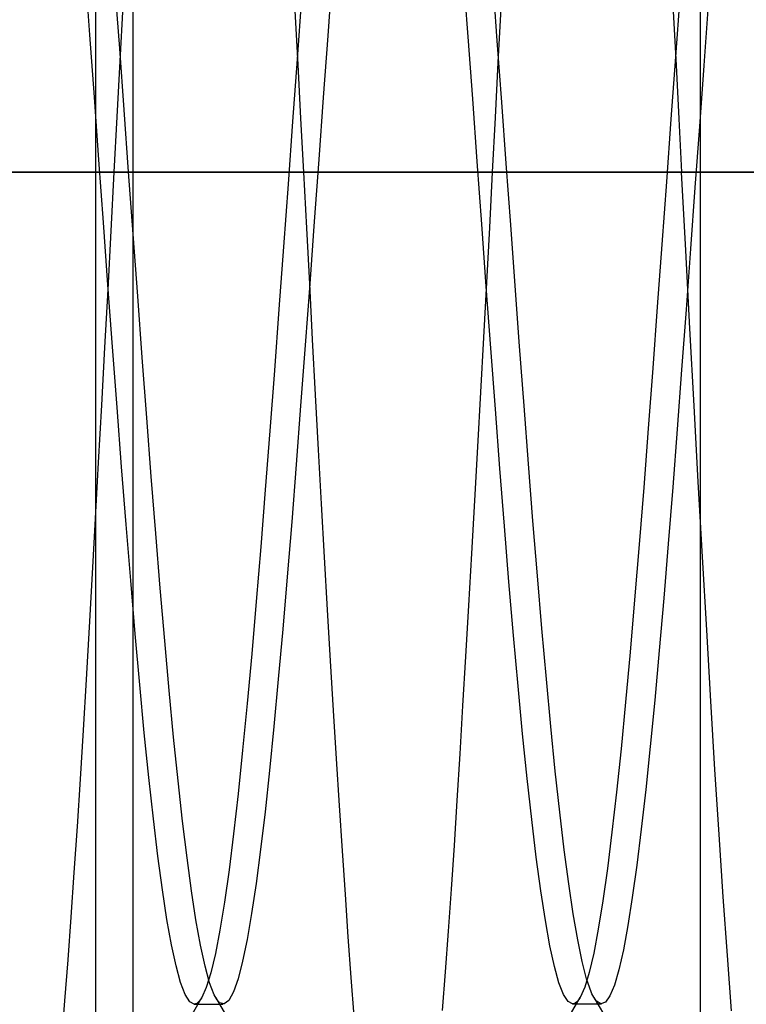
# Model space of a CAD drawing. Header units: millimetres. Extents: x 0 to 93, y -1.2 to 50.
# Tile 134 of 140: x 89.6 to 90.6, y 42.7 to 44. Entities that reach past the tile are written whole.
import ezdxf

# ---------------------------------------------------------------- set-up
doc = ezdxf.new("R2010")
doc.units = ezdxf.units.MM
doc.layers.add('MAIN-1', color=7, linetype='Continuous')
doc.layers.add('MAIN-2', color=7, linetype='Continuous')

msp = doc.modelspace()

# ---------------------------------------------------------------- linework, layer by layer
at = {"layer": 'MAIN-1'}
msp.add_line((89.75, 30.5), (89.75, 47.5), dxfattribs=at)
at = {"layer": 'MAIN-2'}
for p, q in [((89.7, 46.6), (89.7, 43.8)), ((90.5, 41.2), (90.5, 45.7)), ((89.6927, 43.9816), (89.6867, 44.0628)), ((89.6927, 43.9816), (89.6867, 44.0628)), ((90.0131, 44.0605), (90.0072, 43.9803)), ((90.0131, 44.0605), (90.0072, 43.9803)), ((90.1928, 43.9793), (90.1868, 44.0606)), ((90.1928, 43.9793), (90.1868, 44.0606)), ((89.7322, 43.9636), (89.7263, 44.0436)), ((89.7322, 43.9636), (89.7263, 44.0436)), ((90.2314, 43.9739), (90.2255, 44.0541)), ((90.2314, 43.9739), (90.2255, 44.0541)), ((89.9727, 44.0313), (89.9667, 43.9497)), ((89.9727, 44.0313), (89.9667, 43.9497)), ((90.4729, 44.0342), (90.4669, 43.9525)), ((90.4729, 44.0342), (90.4669, 43.9525)), ((89.733, 43.947), (89.7369, 44.0203)), ((89.733, 43.947), (89.7369, 44.0203)), ((90.2327, 43.9451), (90.2365, 44.0171)), ((90.2327, 43.9451), (90.2365, 44.0171)), ((90.5102, 44.0213), (90.5043, 43.9411)), ((90.5102, 44.0213), (90.5043, 43.9411)), ((89.9638, 44.0133), (89.9676, 43.9424)), ((89.9638, 44.0133), (89.9676, 43.9424)), ((90.4639, 44.0127), (90.4676, 43.9417)), ((90.4639, 44.0127), (90.4676, 43.9417)), ((89.6987, 43.8993), (89.6927, 43.9816)), ((89.6987, 43.8993), (89.6927, 43.9816)), ((90.0072, 43.9803), (90.0012, 43.899)), ((90.0072, 43.9803), (90.0012, 43.899)), ((90.1988, 43.897), (90.1928, 43.9793)), ((90.1988, 43.897), (90.1928, 43.9793)), ((90.2373, 43.8929), (90.2314, 43.9739)), ((90.2373, 43.8929), (90.2314, 43.9739)), ((89.7381, 43.8825), (89.7322, 43.9636)), ((89.7381, 43.8825), (89.7322, 43.9636)), ((90.4669, 43.9525), (90.4609, 43.8701)), ((90.4669, 43.9525), (90.4609, 43.8701)), ((89.729, 43.8735), (89.733, 43.947)), ((89.729, 43.8735), (89.733, 43.947)), ((89.9667, 43.9497), (89.9607, 43.8672)), ((89.9667, 43.9497), (89.9607, 43.8672)), ((89.9676, 43.9424), (89.9714, 43.8712)), ((89.9676, 43.9424), (89.9714, 43.8712)), ((90.2289, 43.8726), (90.2327, 43.9451)), ((90.2289, 43.8726), (90.2327, 43.9451)), ((90.4676, 43.9417), (90.4713, 43.8708)), ((90.4676, 43.9417), (90.4713, 43.8708)), ((90.5043, 43.9411), (90.4985, 43.8605)), ((90.5043, 43.9411), (90.4985, 43.8605)), ((89.7047, 43.8164), (89.6987, 43.8993)), ((89.7047, 43.8164), (89.6987, 43.8993)), ((90.0012, 43.899), (89.9953, 43.8171)), ((90.0012, 43.899), (89.9953, 43.8171)), ((90.2048, 43.8142), (90.1988, 43.897)), ((90.2048, 43.8142), (90.1988, 43.897)), ((90.2432, 43.8117), (90.2373, 43.8929)), ((90.2432, 43.8117), (90.2373, 43.8929)), ((89.744, 43.8005), (89.7381, 43.8825)), ((89.744, 43.8005), (89.7381, 43.8825)), ((89.7251, 43.8), (89.729, 43.8735)), ((89.7251, 43.8), (89.729, 43.8735)), ((89.9607, 43.8672), (89.9547, 43.7843)), ((89.9607, 43.8672), (89.9547, 43.7843)), ((89.9714, 43.8712), (89.9751, 43.8)), ((89.9714, 43.8712), (89.9751, 43.8)), ((90.2251, 43.8), (90.2289, 43.8726)), ((90.2251, 43.8), (90.2289, 43.8726)), ((90.4609, 43.8701), (90.4549, 43.7872)), ((90.4609, 43.8701), (90.4549, 43.7872)), ((90.4713, 43.8708), (90.4749, 43.8)), ((90.4713, 43.8708), (90.4749, 43.8)), ((90.4985, 43.8605), (90.4926, 43.7797)), ((90.4985, 43.8605), (90.4926, 43.7797)), ((89.7107, 43.7335), (89.7047, 43.8164)), ((89.7107, 43.7335), (89.7047, 43.8164)), ((89.9953, 43.8171), (89.9893, 43.7348)), ((89.9953, 43.8171), (89.9893, 43.7348)), ((90.2108, 43.7314), (90.2048, 43.8142)), ((90.2108, 43.7314), (90.2048, 43.8142)), ((90.2491, 43.7305), (90.2432, 43.8117)), ((90.2491, 43.7305), (90.2432, 43.8117)), ((82.9, 43.8), (91.9, 43.8)), ((91.4351, 43.8), (82.9, 43.8)), ((89.7, 43.8), (90.9, 43.8)), ((89.7, 43.8), (89.7, 41)), ((89.7, 43.8), (91.1, 43.8)), ((89.7, 43.8), (89.7, 43.8)), ((89.7, 43.8), (89.7, 43.8)), ((89.7, 43.8), (91.9, 43.8)), ((89.7, 43.8), (91.4351, 43.8)), ((89.7, 43.8), (91.1, 43.8)), ((89.7, 43.8), (91.1, 43.8)), ((89.7, 43.8), (89.7, 43.8)), ((89.7, 43.8), (89.7, 43.8)), ((89.7, 43.8), (91.9, 43.8)), ((89.7, 43.8), (91.4351, 43.8)), ((89.7209, 43.7225), (89.7251, 43.8)), ((89.7209, 43.7225), (89.7251, 43.8)), ((89.75, 43.7183), (89.744, 43.8005)), ((89.75, 43.7183), (89.744, 43.8005)), ((89.9751, 43.8), (89.979, 43.7263)), ((89.9751, 43.8), (89.979, 43.7263)), ((90.2213, 43.7271), (90.2251, 43.8)), ((90.2213, 43.7271), (90.2251, 43.8)), ((90.4804, 43.6967), (90.4749, 43.8)), ((90.4804, 43.6967), (90.4749, 43.8)), ((89.9547, 43.7843), (89.9487, 43.7015)), ((89.9547, 43.7843), (89.9487, 43.7015)), ((90.4549, 43.7872), (90.4489, 43.7044)), ((90.4549, 43.7872), (90.4489, 43.7044)), ((90.4926, 43.7797), (90.4867, 43.6989)), ((90.4926, 43.7797), (90.4867, 43.6989)), ((89.7167, 43.651), (89.7107, 43.7335)), ((89.7167, 43.651), (89.7107, 43.7335)), ((89.9893, 43.7348), (89.9834, 43.6526)), ((89.9893, 43.7348), (89.9834, 43.6526)), ((90.2168, 43.6489), (90.2108, 43.7314)), ((90.2168, 43.6489), (90.2108, 43.7314)), ((89.7168, 43.6451), (89.7209, 43.7225)), ((89.7168, 43.6451), (89.7209, 43.7225)), ((89.756, 43.6363), (89.75, 43.7183)), ((89.756, 43.6363), (89.75, 43.7183)), ((89.979, 43.7263), (89.9829, 43.6526)), ((89.979, 43.7263), (89.9829, 43.6526)), ((90.2174, 43.6542), (90.2213, 43.7271)), ((90.2174, 43.6542), (90.2213, 43.7271)), ((90.255, 43.6497), (90.2491, 43.7305)), ((90.255, 43.6497), (90.2491, 43.7305)), ((89.9487, 43.7015), (89.9427, 43.6192)), ((89.9487, 43.7015), (89.9427, 43.6192)), ((90.4489, 43.7044), (90.4429, 43.6222)), ((90.4489, 43.7044), (90.4429, 43.6222)), ((90.4858, 43.5936), (90.4804, 43.6967)), ((90.4858, 43.5936), (90.4804, 43.6967)), ((90.4867, 43.6989), (90.4809, 43.6184)), ((90.4867, 43.6989), (90.4809, 43.6184)), ((89.9834, 43.6526), (89.9774, 43.5713)), ((89.9834, 43.6526), (89.9774, 43.5713)), ((89.9829, 43.6526), (89.9868, 43.579)), ((89.9829, 43.6526), (89.9868, 43.579)), ((90.2136, 43.5815), (90.2174, 43.6542)), ((90.2136, 43.5815), (90.2174, 43.6542)), ((89.7126, 43.5682), (89.7168, 43.6451)), ((89.7126, 43.5682), (89.7168, 43.6451)), ((89.7227, 43.5693), (89.7167, 43.651)), ((89.7227, 43.5693), (89.7167, 43.651)), ((90.2228, 43.5673), (90.2168, 43.6489)), ((90.2228, 43.5673), (90.2168, 43.6489)), ((90.2608, 43.5699), (90.255, 43.6497)), ((90.2608, 43.5699), (90.255, 43.6497)), ((89.7619, 43.5551), (89.756, 43.6363)), ((89.7619, 43.5551), (89.756, 43.6363)), ((89.9427, 43.6192), (89.9367, 43.5379)), ((89.9427, 43.6192), (89.9367, 43.5379)), ((90.4429, 43.6222), (90.4369, 43.541)), ((90.4429, 43.6222), (90.4369, 43.541)), ((90.4809, 43.6184), (90.475, 43.5388)), ((90.4809, 43.6184), (90.475, 43.5388)), ((90.4914, 43.4914), (90.4858, 43.5936)), ((90.4914, 43.4914), (90.4858, 43.5936)), ((89.9868, 43.579), (89.9907, 43.5058)), ((89.9868, 43.579), (89.9907, 43.5058)), ((90.2096, 43.5091), (90.2136, 43.5815)), ((90.2096, 43.5091), (90.2136, 43.5815)), ((89.7085, 43.4919), (89.7126, 43.5682)), ((89.7085, 43.4919), (89.7126, 43.5682)), ((89.7287, 43.489), (89.7227, 43.5693)), ((89.7287, 43.489), (89.7227, 43.5693)), ((89.9774, 43.5713), (89.9714, 43.4914)), ((89.9774, 43.5713), (89.9714, 43.4914)), ((90.2288, 43.487), (90.2228, 43.5673)), ((90.2288, 43.487), (90.2228, 43.5673)), ((90.2667, 43.4914), (90.2608, 43.5699)), ((90.2667, 43.4914), (90.2608, 43.5699)), ((89.7679, 43.4754), (89.7619, 43.5551)), ((89.7679, 43.4754), (89.7619, 43.5551)), ((89.9367, 43.5379), (89.9307, 43.4582)), ((89.9367, 43.5379), (89.9307, 43.4582)), ((90.4369, 43.541), (90.4309, 43.4612)), ((90.4369, 43.541), (90.4309, 43.4612)), ((90.475, 43.5388), (90.4691, 43.4605)), ((90.475, 43.5388), (90.4691, 43.4605)), ((89.9907, 43.5058), (89.9946, 43.4332)), ((89.9907, 43.5058), (89.9946, 43.4332)), ((90.2057, 43.4372), (90.2096, 43.5091)), ((90.2057, 43.4372), (90.2096, 43.5091)), ((89.7043, 43.4164), (89.7085, 43.4919)), ((89.7043, 43.4164), (89.7085, 43.4919)), ((89.7347, 43.4104), (89.7287, 43.489)), ((89.7347, 43.4104), (89.7287, 43.489)), ((89.9714, 43.4914), (89.9655, 43.4135)), ((89.9714, 43.4914), (89.9655, 43.4135)), ((90.2348, 43.4084), (90.2288, 43.487)), ((90.2348, 43.4084), (90.2288, 43.487)), ((90.2726, 43.4144), (90.2667, 43.4914)), ((90.2726, 43.4144), (90.2667, 43.4914)), ((90.497, 43.3906), (90.4914, 43.4914)), ((90.497, 43.3906), (90.4914, 43.4914)), ((89.7739, 43.3977), (89.7679, 43.4754)), ((89.7739, 43.3977), (89.7679, 43.4754)), ((89.9307, 43.4582), (89.9247, 43.3803)), ((89.9307, 43.4582), (89.9247, 43.3803)), ((90.4309, 43.4612), (90.4249, 43.3833)), ((90.4309, 43.4612), (90.4249, 43.3833)), ((90.4691, 43.4605), (90.4632, 43.3837)), ((90.4691, 43.4605), (90.4632, 43.3837)), ((89.9946, 43.4332), (89.9985, 43.3615)), ((89.9946, 43.4332), (89.9985, 43.3615)), ((90.2017, 43.3661), (90.2057, 43.4372)), ((90.2017, 43.3661), (90.2057, 43.4372)), ((89.7002, 43.3421), (89.7043, 43.4164)), ((89.7002, 43.3421), (89.7043, 43.4164)), ((89.7407, 43.3341), (89.7347, 43.4104)), ((89.7407, 43.3341), (89.7347, 43.4104)), ((89.9655, 43.4135), (89.9596, 43.338)), ((89.9655, 43.4135), (89.9596, 43.338)), ((90.2408, 43.3321), (90.2348, 43.4084)), ((90.2408, 43.3321), (90.2348, 43.4084)), ((90.2785, 43.3393), (90.2726, 43.4144)), ((90.2785, 43.3393), (90.2726, 43.4144)), ((89.7798, 43.3224), (89.7739, 43.3977)), ((89.7798, 43.3224), (89.7739, 43.3977)), ((89.9247, 43.3803), (89.9187, 43.3049)), ((89.9247, 43.3803), (89.9187, 43.3049)), ((90.4249, 43.3833), (90.4189, 43.3077)), ((90.4249, 43.3833), (90.4189, 43.3077)), ((90.4632, 43.3837), (90.4572, 43.3089)), ((90.4632, 43.3837), (90.4572, 43.3089)), ((90.5026, 43.2914), (90.497, 43.3906)), ((90.5026, 43.2914), (90.497, 43.3906)), ((89.9985, 43.3615), (90.0025, 43.2909)), ((89.9985, 43.3615), (90.0025, 43.2909)), ((90.1977, 43.296), (90.2017, 43.3661)), ((90.1977, 43.296), (90.2017, 43.3661)), ((89.6962, 43.2694), (89.7002, 43.3421)), ((89.6962, 43.2694), (89.7002, 43.3421)), ((89.7467, 43.2604), (89.7407, 43.3341)), ((89.7467, 43.2604), (89.7407, 43.3341)), ((89.9596, 43.338), (89.9537, 43.2653)), ((89.9596, 43.338), (89.9537, 43.2653)), ((90.2468, 43.2583), (90.2408, 43.3321)), ((90.2468, 43.2583), (90.2408, 43.3321)), ((90.2844, 43.2665), (90.2785, 43.3393)), ((90.2844, 43.2665), (90.2785, 43.3393)), ((89.7858, 43.25), (89.7798, 43.3224)), ((89.7858, 43.25), (89.7798, 43.3224)), ((89.9187, 43.3049), (89.9127, 43.2324)), ((89.9187, 43.3049), (89.9127, 43.2324)), ((90.4189, 43.3077), (90.4129, 43.2349)), ((90.4189, 43.3077), (90.4129, 43.2349)), ((90.4572, 43.3089), (90.4513, 43.2367)), ((90.4572, 43.3089), (90.4513, 43.2367)), ((90.0025, 43.2909), (90.0065, 43.2216)), ((90.0025, 43.2909), (90.0065, 43.2216)), ((90.1937, 43.2272), (90.1977, 43.296)), ((90.1937, 43.2272), (90.1977, 43.296)), ((90.5082, 43.1944), (90.5026, 43.2914)), ((90.5082, 43.1944), (90.5026, 43.2914)), ((89.6922, 43.1984), (89.6962, 43.2694)), ((89.6922, 43.1984), (89.6962, 43.2694)), ((89.9537, 43.2653), (89.9478, 43.1958)), ((89.9537, 43.2653), (89.9478, 43.1958)), ((90.2903, 43.1966), (90.2844, 43.2665)), ((90.2903, 43.1966), (90.2844, 43.2665)), ((89.7527, 43.1897), (89.7467, 43.2604)), ((89.7527, 43.1897), (89.7467, 43.2604)), ((89.7917, 43.1807), (89.7858, 43.25)), ((89.7917, 43.1807), (89.7858, 43.25)), ((90.2528, 43.1877), (90.2468, 43.2583)), ((90.2528, 43.1877), (90.2468, 43.2583)), ((90.4513, 43.2367), (90.4453, 43.1675)), ((90.4513, 43.2367), (90.4453, 43.1675)), ((89.9127, 43.2324), (89.9067, 43.1632)), ((89.9127, 43.2324), (89.9067, 43.1632)), ((90.1898, 43.1599), (90.1937, 43.2272)), ((90.1898, 43.1599), (90.1937, 43.2272)), ((90.4129, 43.2349), (90.4069, 43.1654)), ((90.4129, 43.2349), (90.4069, 43.1654)), ((90.0065, 43.2216), (90.0105, 43.154)), ((90.0065, 43.2216), (90.0105, 43.154)), ((89.6883, 43.1293), (89.6922, 43.1984)), ((89.6883, 43.1293), (89.6922, 43.1984)), ((89.7587, 43.1224), (89.7527, 43.1897)), ((89.7587, 43.1224), (89.7527, 43.1897)), ((89.9478, 43.1958), (89.9419, 43.1298)), ((89.9478, 43.1958), (89.9419, 43.1298)), ((90.2588, 43.1206), (90.2528, 43.1877)), ((90.2588, 43.1206), (90.2528, 43.1877)), ((90.2962, 43.13), (90.2903, 43.1966)), ((90.2962, 43.13), (90.2903, 43.1966)), ((90.5137, 43.1005), (90.5082, 43.1944)), ((90.5137, 43.1005), (90.5082, 43.1944)), ((89.7976, 43.115), (89.7917, 43.1807)), ((89.7976, 43.115), (89.7917, 43.1807)), ((89.9067, 43.1632), (89.9007, 43.0975)), ((89.9067, 43.1632), (89.9007, 43.0975)), ((90.1859, 43.0944), (90.1898, 43.1599)), ((90.1859, 43.0944), (90.1898, 43.1599)), ((90.4069, 43.1654), (90.4009, 43.0995)), ((90.4069, 43.1654), (90.4009, 43.0995)), ((90.4453, 43.1675), (90.4394, 43.102)), ((90.4453, 43.1675), (90.4394, 43.102)), ((90.0105, 43.154), (90.0145, 43.0883)), ((90.0105, 43.154), (90.0145, 43.0883)), ((89.6843, 43.0625), (89.6883, 43.1293)), ((89.6843, 43.0625), (89.6883, 43.1293)), ((89.7647, 43.0589), (89.7587, 43.1224)), ((89.7647, 43.0589), (89.7587, 43.1224)), ((89.9419, 43.1298), (89.936, 43.0674)), ((89.9419, 43.1298), (89.936, 43.0674)), ((90.2648, 43.0574), (90.2588, 43.1206)), ((90.2648, 43.0574), (90.2588, 43.1206)), ((90.3021, 43.0671), (90.2962, 43.13)), ((90.3021, 43.0671), (90.2962, 43.13)), ((89.8035, 43.053), (89.7976, 43.115)), ((89.8035, 43.053), (89.7976, 43.115)), ((89.9007, 43.0975), (89.8947, 43.0358)), ((89.9007, 43.0975), (89.8947, 43.0358)), ((90.1821, 43.0309), (90.1859, 43.0944)), ((90.1821, 43.0309), (90.1859, 43.0944)), ((90.4009, 43.0995), (90.3949, 43.0378)), ((90.4009, 43.0995), (90.3949, 43.0378)), ((90.4394, 43.102), (90.4334, 43.0406)), ((90.4394, 43.102), (90.4334, 43.0406)), ((90.5191, 43.0104), (90.5137, 43.1005)), ((90.5191, 43.0104), (90.5137, 43.1005)), ((90.0145, 43.0883), (90.0184, 43.0245)), ((90.0145, 43.0883), (90.0184, 43.0245)), ((89.936, 43.0674), (89.9302, 43.0089)), ((89.936, 43.0674), (89.9302, 43.0089)), ((90.308, 43.0083), (90.3021, 43.0671)), ((90.308, 43.0083), (90.3021, 43.0671)), ((89.6803, 42.9977), (89.6843, 43.0625)), ((89.6803, 42.9977), (89.6843, 43.0625)), ((89.7707, 42.9998), (89.7647, 43.0589)), ((89.7707, 42.9998), (89.7647, 43.0589)), ((90.2708, 42.9985), (90.2648, 43.0574)), ((90.2708, 42.9985), (90.2648, 43.0574)), ((89.8094, 42.9952), (89.8035, 43.053)), ((89.8094, 42.9952), (89.8035, 43.053)), ((89.8947, 43.0358), (89.8887, 42.9783)), ((89.8947, 43.0358), (89.8887, 42.9783)), ((90.1784, 42.9694), (90.1821, 43.0309)), ((90.1784, 42.9694), (90.1821, 43.0309)), ((90.3949, 43.0378), (90.3889, 42.9803)), ((90.3949, 43.0378), (90.3889, 42.9803)), ((90.4334, 43.0406), (90.4275, 42.9837)), ((90.4334, 43.0406), (90.4275, 42.9837)), ((90.0184, 43.0245), (90.0223, 42.9628)), ((90.0184, 43.0245), (90.0223, 42.9628)), ((89.9302, 43.0089), (89.9243, 42.9546)), ((89.9302, 43.0089), (89.9243, 42.9546)), ((90.3139, 42.9539), (90.308, 43.0083)), ((90.3139, 42.9539), (90.308, 43.0083)), ((90.5245, 42.9243), (90.5191, 43.0104)), ((90.5245, 42.9243), (90.5191, 43.0104)), ((89.6763, 42.935), (89.6803, 42.9977)), ((89.6763, 42.935), (89.6803, 42.9977)), ((89.7767, 42.9452), (89.7707, 42.9998)), ((89.7767, 42.9452), (89.7707, 42.9998)), ((89.8153, 42.942), (89.8094, 42.9952)), ((89.8153, 42.942), (89.8094, 42.9952)), ((90.2768, 42.9442), (90.2708, 42.9985)), ((90.2768, 42.9442), (90.2708, 42.9985)), ((89.8887, 42.9783), (89.8827, 42.9255)), ((89.8887, 42.9783), (89.8827, 42.9255)), ((90.3889, 42.9803), (90.3829, 42.9275)), ((90.3889, 42.9803), (90.3829, 42.9275)), ((90.4275, 42.9837), (90.4216, 42.9314)), ((90.4275, 42.9837), (90.4216, 42.9314)), ((90.0223, 42.9628), (90.0262, 42.903)), ((90.0223, 42.9628), (90.0262, 42.903)), ((90.1746, 42.9098), (90.1784, 42.9694)), ((90.1746, 42.9098), (90.1784, 42.9694)), ((89.9243, 42.9546), (89.9184, 42.9048)), ((89.9243, 42.9546), (89.9184, 42.9048)), ((90.3199, 42.9041), (90.3139, 42.9539)), ((90.3199, 42.9041), (90.3139, 42.9539)), ((89.7827, 42.8956), (89.7767, 42.9452)), ((89.7827, 42.8956), (89.7767, 42.9452)), ((89.8212, 42.8936), (89.8153, 42.942)), ((89.8212, 42.8936), (89.8153, 42.942)), ((90.2829, 42.8946), (90.2768, 42.9442)), ((90.2829, 42.8946), (90.2768, 42.9442)), ((89.6722, 42.8741), (89.6763, 42.935)), ((89.6722, 42.8741), (89.6763, 42.935)), ((89.8827, 42.9255), (89.8767, 42.8776)), ((89.8827, 42.9255), (89.8767, 42.8776)), ((90.3829, 42.9275), (90.3769, 42.8795)), ((90.3829, 42.9275), (90.3769, 42.8795)), ((90.4216, 42.9314), (90.4157, 42.8838)), ((90.4216, 42.9314), (90.4157, 42.8838)), ((90.53, 42.8422), (90.5245, 42.9243)), ((90.53, 42.8422), (90.5245, 42.9243)), ((89.9184, 42.9048), (89.9125, 42.8598)), ((89.9184, 42.9048), (89.9125, 42.8598)), ((90.0262, 42.903), (90.0301, 42.845)), ((90.0262, 42.903), (90.0301, 42.845)), ((90.1708, 42.8522), (90.1746, 42.9098)), ((90.1708, 42.8522), (90.1746, 42.9098)), ((90.3258, 42.8592), (90.3199, 42.9041)), ((90.3258, 42.8592), (90.3199, 42.9041)), ((89.7887, 42.8512), (89.7827, 42.8956)), ((89.7887, 42.8512), (89.7827, 42.8956)), ((89.8271, 42.8501), (89.8212, 42.8936)), ((89.8271, 42.8501), (89.8212, 42.8936)), ((90.2888, 42.8501), (90.2829, 42.8946)), ((90.2888, 42.8501), (90.2829, 42.8946)), ((89.668, 42.8151), (89.6722, 42.8741)), ((89.668, 42.8151), (89.6722, 42.8741)), ((89.8767, 42.8776), (89.8707, 42.835)), ((89.8767, 42.8776), (89.8707, 42.835)), ((90.3769, 42.8795), (90.3709, 42.8367)), ((90.3769, 42.8795), (90.3709, 42.8367)), ((90.4157, 42.8838), (90.4098, 42.8413)), ((90.4157, 42.8838), (90.4098, 42.8413)), ((89.9125, 42.8598), (89.9066, 42.82)), ((89.9125, 42.8598), (89.9066, 42.82)), ((90.3317, 42.8194), (90.3258, 42.8592)), ((90.3317, 42.8194), (90.3258, 42.8592)), ((89.7947, 42.812), (89.7887, 42.8512)), ((89.7947, 42.812), (89.7887, 42.8512)), ((89.833, 42.8114), (89.8271, 42.8501)), ((89.833, 42.8114), (89.8271, 42.8501)), ((90.1669, 42.7965), (90.1708, 42.8522)), ((90.1669, 42.7965), (90.1708, 42.8522)), ((90.2949, 42.8109), (90.2888, 42.8501)), ((90.2949, 42.8109), (90.2888, 42.8501)), ((89.8707, 42.835), (89.8647, 42.798)), ((89.8707, 42.835), (89.8647, 42.798)), ((90.0301, 42.845), (90.0339, 42.789)), ((90.0301, 42.845), (90.0339, 42.789)), ((90.3709, 42.8367), (90.3649, 42.7993)), ((90.3709, 42.8367), (90.3649, 42.7993)), ((90.4098, 42.8413), (90.4039, 42.8039)), ((90.4098, 42.8413), (90.4039, 42.8039)), ((90.5355, 42.7643), (90.53, 42.8422)), ((90.5355, 42.7643), (90.53, 42.8422)), ((89.9066, 42.82), (89.9007, 42.7856)), ((89.9066, 42.82), (89.9007, 42.7856)), ((90.3376, 42.785), (90.3317, 42.8194)), ((90.3376, 42.785), (90.3317, 42.8194)), ((89.6639, 42.7585), (89.668, 42.8151)), ((89.6639, 42.7585), (89.668, 42.8151)), ((89.8007, 42.7784), (89.7947, 42.812)), ((89.8007, 42.7784), (89.7947, 42.812)), ((89.839, 42.778), (89.833, 42.8114)), ((89.839, 42.778), (89.833, 42.8114)), ((90.3009, 42.7773), (90.2949, 42.8109)), ((90.3009, 42.7773), (90.2949, 42.8109)), ((89.8647, 42.798), (89.8587, 42.7669)), ((89.8647, 42.798), (89.8587, 42.7669)), ((90.163, 42.743), (90.1669, 42.7965)), ((90.163, 42.743), (90.1669, 42.7965)), ((90.3649, 42.7993), (90.3589, 42.7677)), ((90.3649, 42.7993), (90.3589, 42.7677)), ((90.4039, 42.8039), (90.398, 42.7719)), ((90.4039, 42.8039), (90.398, 42.7719)), ((89.9007, 42.7856), (89.8947, 42.7568)), ((89.9007, 42.7856), (89.8947, 42.7568)), ((90.0339, 42.789), (90.0378, 42.7353)), ((90.0339, 42.789), (90.0378, 42.7353)), ((90.3435, 42.7563), (90.3376, 42.785)), ((90.3435, 42.7563), (90.3376, 42.785)), ((89.8067, 42.7506), (89.8007, 42.7784)), ((89.8067, 42.7506), (89.8007, 42.7784)), ((89.845, 42.7501), (89.839, 42.778)), ((89.845, 42.7501), (89.839, 42.778)), ((90.3069, 42.7497), (90.3009, 42.7773)), ((90.3069, 42.7497), (90.3009, 42.7773)), ((90.3589, 42.7677), (90.3529, 42.742)), ((90.3589, 42.7677), (90.3529, 42.742)), ((90.398, 42.7719), (90.3921, 42.7456)), ((90.398, 42.7719), (90.3921, 42.7456)), ((89.6598, 42.7045), (89.6639, 42.7585)), ((89.6598, 42.7045), (89.6639, 42.7585)), ((89.8587, 42.7669), (89.8527, 42.7415)), ((89.8587, 42.7669), (89.8527, 42.7415)), ((89.8947, 42.7568), (89.8887, 42.7336)), ((89.8947, 42.7568), (89.8887, 42.7336)), ((90.3494, 42.7334), (90.3435, 42.7563)), ((90.3494, 42.7334), (90.3435, 42.7563)), ((90.5411, 42.6911), (90.5355, 42.7643)), ((90.5411, 42.6911), (90.5355, 42.7643)), ((89.8127, 42.7286), (89.8067, 42.7506)), ((89.8127, 42.7286), (89.8067, 42.7506)), ((89.8511, 42.7281), (89.845, 42.7501)), ((89.8511, 42.7281), (89.845, 42.7501)), ((89.8527, 42.7415), (89.8467, 42.7221)), ((89.8527, 42.7415), (89.8467, 42.7221)), ((90.159, 42.6919), (90.163, 42.743)), ((90.159, 42.6919), (90.163, 42.743)), ((90.3129, 42.7281), (90.3069, 42.7497)), ((90.3129, 42.7281), (90.3069, 42.7497)), ((90.3529, 42.742), (90.3469, 42.7225)), ((90.3529, 42.742), (90.3469, 42.7225)), ((90.3921, 42.7456), (90.3861, 42.7253)), ((90.3921, 42.7456), (90.3861, 42.7253)), ((89.8187, 42.7128), (89.8127, 42.7286)), ((89.8187, 42.7128), (89.8127, 42.7286)), ((89.8887, 42.7336), (89.8826, 42.7163)), ((89.8887, 42.7336), (89.8826, 42.7163)), ((90.0378, 42.7353), (90.0417, 42.6841)), ((90.0378, 42.7353), (90.0417, 42.6841)), ((90.3553, 42.7165), (90.3494, 42.7334)), ((90.3553, 42.7165), (90.3494, 42.7334)), ((89.8467, 42.7221), (89.8407, 42.7088)), ((89.8467, 42.7221), (89.8407, 42.7088)), ((89.8571, 42.7124), (89.8511, 42.7281)), ((89.8571, 42.7124), (89.8511, 42.7281)), ((89.8826, 42.7163), (89.8765, 42.7051)), ((89.8826, 42.7163), (89.8765, 42.7051)), ((90.3189, 42.7127), (90.3129, 42.7281)), ((90.3189, 42.7127), (90.3129, 42.7281)), ((90.3469, 42.7225), (90.3409, 42.7091)), ((90.3469, 42.7225), (90.3409, 42.7091)), ((90.3565, 42.7139), (90.3553, 42.7165)), ((90.3565, 42.7139), (90.3553, 42.7165)), ((90.3861, 42.7253), (90.3802, 42.711)), ((90.3861, 42.7253), (90.3802, 42.711)), ((89.6557, 42.6535), (89.6598, 42.7045)), ((89.6557, 42.6535), (89.6598, 42.7045)), ((89.8247, 42.7033), (89.8187, 42.7128)), ((89.8247, 42.7033), (89.8187, 42.7128)), ((89.8212, 42.6751), (89.8407, 42.7087)), ((89.8307, 42.7002), (89.8247, 42.7033)), ((89.8307, 42.7002), (89.8247, 42.7033)), ((89.8357, 42.7023), (89.834, 42.7011)), ((89.8357, 42.7023), (89.834, 42.7011)), ((89.8374, 42.704), (89.8357, 42.7023)), ((89.8374, 42.704), (89.8357, 42.7023)), ((89.839, 42.7062), (89.8374, 42.704)), ((89.839, 42.7062), (89.8374, 42.704)), ((89.8407, 42.7088), (89.839, 42.7062)), ((89.8407, 42.7088), (89.839, 42.7062)), ((89.8583, 42.71), (89.8571, 42.7124)), ((89.8583, 42.71), (89.8571, 42.7124)), ((89.8595, 42.7079), (89.8583, 42.71)), ((89.8595, 42.7079), (89.8583, 42.71)), ((89.8592, 42.7085), (89.8787, 42.6749)), ((89.8607, 42.706), (89.8595, 42.7079)), ((89.8607, 42.706), (89.8595, 42.7079)), ((89.8619, 42.7044), (89.8607, 42.706)), ((89.8619, 42.7044), (89.8607, 42.706)), ((89.8631, 42.7031), (89.8619, 42.7044)), ((89.8631, 42.7031), (89.8619, 42.7044)), ((89.8643, 42.702), (89.8631, 42.7031)), ((89.8643, 42.702), (89.8631, 42.7031)), ((89.8765, 42.7051), (89.8704, 42.7004)), ((89.8765, 42.7051), (89.8704, 42.7004)), ((90.3249, 42.7035), (90.3189, 42.7127)), ((90.3249, 42.7035), (90.3189, 42.7127)), ((90.3214, 42.6754), (90.3409, 42.709)), ((90.3214, 42.6754), (90.3409, 42.709)), ((90.3309, 42.7004), (90.3249, 42.7035)), ((90.3309, 42.7004), (90.3249, 42.7035)), ((90.3359, 42.7026), (90.3342, 42.7014)), ((90.3359, 42.7026), (90.3342, 42.7014)), ((90.3376, 42.7043), (90.3359, 42.7026)), ((90.3376, 42.7043), (90.3359, 42.7026)), ((90.3392, 42.7064), (90.3376, 42.7043)), ((90.3392, 42.7064), (90.3376, 42.7043)), ((90.3409, 42.7091), (90.3392, 42.7064)), ((90.3409, 42.7091), (90.3392, 42.7064)), ((90.3577, 42.7115), (90.3565, 42.7139)), ((90.3577, 42.7115), (90.3565, 42.7139)), ((90.3589, 42.7093), (90.3577, 42.7115)), ((90.3589, 42.7093), (90.3577, 42.7115)), ((90.36, 42.7074), (90.3589, 42.7093)), ((90.36, 42.7074), (90.3589, 42.7093)), ((90.359, 42.709), (90.3786, 42.6755)), ((90.359, 42.709), (90.3786, 42.6755)), ((90.3612, 42.7057), (90.36, 42.7074)), ((90.3612, 42.7057), (90.36, 42.7074)), ((90.3624, 42.7042), (90.3612, 42.7057)), ((90.3624, 42.7042), (90.3612, 42.7057)), ((90.3683, 42.7005), (90.3624, 42.7042)), ((90.3683, 42.7005), (90.3624, 42.7042)), ((90.3742, 42.7027), (90.3683, 42.7005)), ((90.3742, 42.7027), (90.3683, 42.7005)), ((90.3802, 42.711), (90.3742, 42.7027)), ((90.3802, 42.711), (90.3742, 42.7027)), ((89.8324, 42.7004), (89.8307, 42.7002)), ((89.8324, 42.7004), (89.8307, 42.7002)), ((89.8308, 42.7002), (89.834, 42.7002)), ((89.834, 42.7011), (89.8324, 42.7004)), ((89.834, 42.7011), (89.8324, 42.7004)), ((89.834, 42.7002), (89.8372, 42.7002)), ((89.8372, 42.7002), (89.8403, 42.7002)), ((89.8403, 42.7002), (89.8435, 42.7002)), ((89.8435, 42.7002), (89.8467, 42.7002)), ((89.8467, 42.7002), (89.8499, 42.7002)), ((89.8499, 42.7002), (89.8531, 42.7002)), ((89.8531, 42.7002), (89.8563, 42.7002)), ((89.8563, 42.7002), (89.8594, 42.7002)), ((89.8594, 42.7002), (89.8626, 42.7002)), ((89.8626, 42.7002), (89.8658, 42.7002)), ((89.8704, 42.7004), (89.8643, 42.702)), ((89.8704, 42.7004), (89.8643, 42.702)), ((89.8658, 42.7002), (89.8689, 42.7002)), ((90.3325, 42.7007), (90.3309, 42.7004)), ((90.3325, 42.7007), (90.3309, 42.7004)), ((90.3309, 42.7004), (90.3341, 42.7004)), ((90.3309, 42.7004), (90.3341, 42.7004)), ((90.3342, 42.7014), (90.3325, 42.7007)), ((90.3342, 42.7014), (90.3325, 42.7007)), ((90.3341, 42.7004), (90.3373, 42.7004)), ((90.3341, 42.7004), (90.3373, 42.7004)), ((90.3373, 42.7004), (90.3405, 42.7004)), ((90.3373, 42.7004), (90.3405, 42.7004)), ((90.3405, 42.7004), (90.3437, 42.7004)), ((90.3405, 42.7004), (90.3437, 42.7004)), ((90.3437, 42.7004), (90.3468, 42.7004)), ((90.3437, 42.7004), (90.3468, 42.7004)), ((90.3468, 42.7004), (90.35, 42.7004)), ((90.3468, 42.7004), (90.35, 42.7004)), ((90.35, 42.7004), (90.3532, 42.7004)), ((90.35, 42.7004), (90.3532, 42.7004)), ((90.3532, 42.7004), (90.3564, 42.7004)), ((90.3532, 42.7004), (90.3564, 42.7004)), ((90.3564, 42.7004), (90.3596, 42.7004)), ((90.3564, 42.7004), (90.3596, 42.7004)), ((90.3596, 42.7004), (90.3627, 42.7004)), ((90.3596, 42.7004), (90.3627, 42.7004)), ((90.3627, 42.7004), (90.3659, 42.7004)), ((90.3627, 42.7004), (90.3659, 42.7004)), ((90.3659, 42.7004), (90.3691, 42.7004)), ((90.3659, 42.7004), (90.3691, 42.7004))]:
    msp.add_line(p, q, dxfattribs=at)

doc.saveas('drawing.dxf')
